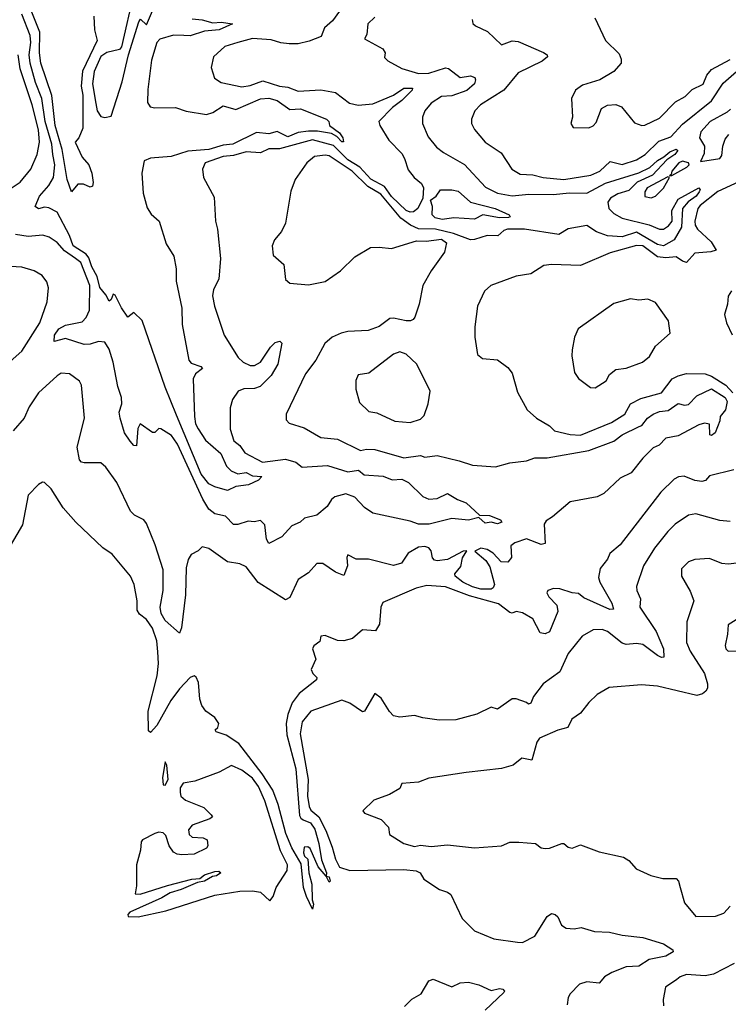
# Model space of a CAD drawing. Extents: x 1245515 to 1420776, y 606314 to 671314.
# Tile 158 of 256: x 1334965 to 1338376, y 635362 to 640105. Entities that reach past the tile are written whole.
import ezdxf

# ---------------------------------------------------------------- set-up
doc = ezdxf.new("R2010")
doc.units = 0

msp = doc.modelspace()

# ---------------------------------------------------------------- linework, layer by layer
at = {"layer": '0CON10XD'}
for points in [[(1335514.2, 640235), (1335455.6, 639974.4), (1335445, 639960.8), (1335385, 639946.8), (1335355, 639927.4), (1335322.7, 639855), (1335315.9, 639795), (1335331.4, 639701.4), (1335337.3, 639665), (1335355, 639638.8), (1335375, 639633.3), (1335405, 639640), (1335458, 639805), (1335488, 639935), (1335538.8, 640095), (1335547, 640107), (1335575, 640080), (1335641.2, 640235)], [(1336505, 640145.9), (1336471.5, 640098.5), (1336431.6, 640065), (1336415.8, 640024.2), (1336358.1, 640001.9), (1336305, 639988.3), (1336262, 639988), (1336222.3, 639992.3), (1336175, 640007.2), (1336085, 640014.7), (1336014.5, 639995.5), (1335952.5, 639975), (1335898, 639925), (1335886.7, 639875), (1335903, 639823), (1335935, 639801.9), (1336035, 639780.6), (1336075, 639787.1), (1336135, 639810.3), (1336215, 639783.6), (1336255, 639780), (1336305, 639760.6), (1336415, 639767.3), (1336485, 639753.8), (1336551.9, 639701.9), (1336595, 639693.5), (1336665, 639699.8), (1336765, 639741.4), (1336815, 639775.2), (1336856, 639775), (1336854.6, 639765), (1336805, 639715.2), (1336759, 639681), (1336694.1, 639615), (1336698.9, 639595), (1336742.1, 639525), (1336805, 639460), (1336816.8, 639436.8), (1336835, 639381.5), (1336863.8, 639345), (1336900, 639315), (1336909.2, 639295), (1336905.6, 639244.4), (1336882.1, 639195), (1336861.4, 639178.6), (1336845, 639177.5), (1336825, 639186), (1336755, 639253.8), (1336720.4, 639300.4), (1336655, 639336.3), (1336602.9, 639395), (1336545, 639430.2), (1336475, 639498.7), (1336375, 639526.5), (1336215, 639481.9), (1336165, 639482.1), (1336125, 639462.9), (1336055, 639467.9), (1335995, 639449.8), (1335945, 639445.2), (1335857.5, 639415), (1335844.4, 639385), (1335850.6, 639345), (1335900.5, 639249.5), (1335907.5, 639135), (1335917.1, 639095), (1335932.2, 638955), (1335922.9, 638855), (1335897.8, 638805), (1335893.6, 638775), (1335902.5, 638725), (1335950, 638585), (1336016.9, 638476.9), (1336041.4, 638455), (1336075, 638439.2), (1336095, 638439.1), (1336125, 638455.3), (1336171.9, 638528.1), (1336195, 638549.6), (1336216.8, 638556.8), (1336226.9, 638546.9), (1336208.1, 638445), (1336175, 638390.7), (1336122.8, 638337.2), (1336095, 638329.1), (1336043.3, 638326.7), (1336016, 638315), (1335988.8, 638275), (1335978, 638235), (1335977.7, 638132.3), (1335995.6, 638075.6), (1336025, 638053.8), (1336048.9, 638018.9), (1336133.5, 637973.5), (1336245, 637987.5), (1336295, 637973.8), (1336325, 637949), (1336447.2, 637957.2), (1336545, 637927.6), (1336595.7, 637935.7), (1336623.2, 637913.2), (1336715, 637906), (1336758.4, 637888.4), (1336805, 637891.6), (1336836.2, 637875), (1336905, 637808.5), (1336935, 637794.6), (1336975, 637798.8), (1337025, 637822.5), (1337073.2, 637793.2), (1337115, 637778), (1337178, 637718), (1337226.6, 637716.6), (1337278.8, 637695), (1337286.2, 637685), (1337265, 637676.9), (1337235, 637684.4), (1337205, 637680), (1337175, 637707.5), (1337125, 637694.3), (1337045, 637702.5), (1336936.7, 637675), (1336884.5, 637675.5), (1336845, 637689.6), (1336665, 637727.5), (1336625, 637755.4), (1336578.5, 637805), (1336535, 637820.4), (1336482.7, 637807.3), (1336466.6, 637793.4), (1336445, 637759.4), (1336395, 637717.5), (1336336.4, 637703.6), (1336315.8, 637684.2), (1336275, 637667.7), (1336226.7, 637613.2), (1336165, 637582.5), (1336152.6, 637602.6), (1336145, 637671.2), (1336125, 637692.2), (1336093.4, 637686.6), (1336065, 637690), (1336015, 637673.2), (1335995, 637672.7), (1335955, 637713.8), (1335905, 637724.3), (1335875, 637746.8), (1335846.7, 637795), (1335725, 638060.9), (1335706.7, 638086.7), (1335695, 638102.5), (1335645, 638133.8), (1335635, 638136.2), (1335615, 638116.2), (1335605, 638116), (1335545, 638158.8), (1335533.8, 638136.2), (1335527.8, 638052.2), (1335515, 638054.4), (1335496.4, 638075), (1335470, 638115), (1335447.9, 638185), (1335443.8, 638215), (1335455.9, 638254.1), (1335454.7, 638285), (1335437.9, 638337.9), (1335414.9, 638455), (1335395, 638518.2), (1335375, 638550.8), (1335345, 638555.3), (1335305, 638541.7), (1335275, 638539.8), (1335185, 638569.1), (1335131.4, 638555), (1335132.1, 638585), (1335153.9, 638615), (1335185, 638633.5), (1335265, 638649.7), (1335285, 638669.6), (1335301.4, 638705), (1335302.3, 638825), (1335258.6, 638935), (1335234.2, 638954.2), (1335181, 638991), (1335145, 639031.8), (1335106.8, 639056.8), (1335077, 639067), (1335005, 639060.7), (1334945, 639070.5)], [(1335795, 640108.6), (1335843.9, 640103.9), (1335895, 640089.5), (1335935, 640091.9), (1335990, 640085), (1335925, 640055.7), (1335855, 640050), (1335785, 640027), (1335755, 640028.5), (1335705, 640030.4), (1335639.3, 640010.7), (1335625, 639994.2), (1335600.2, 639909.8), (1335581.2, 639768.8), (1335580.9, 639705), (1335592.9, 639685), (1335615, 639679.6), (1335715, 639682.4), (1335766.2, 639663.8), (1335865, 639648.1), (1335895, 639657.4), (1335945, 639689.1), (1336005, 639671.5), (1336125, 639723.5), (1336165, 639726.2), (1336205, 639714.6), (1336265, 639671.5), (1336316.7, 639675), (1336442.5, 639625), (1336452.5, 639615), (1336456.7, 639595), (1336505, 639560), (1336520, 639535), (1336523.3, 639516.7), (1336515, 639515.8), (1336492, 639542), (1336466.4, 639556.4), (1336398.1, 639568.1), (1336355, 639568.3), (1336305, 639562), (1336255, 639541.1), (1336205, 639565.3), (1336165, 639554.3), (1336105, 639561.6), (1335990.5, 639505), (1335945, 639500.1), (1335875, 639479.2), (1335775, 639471.8), (1335693.8, 639446.2), (1335595, 639437.2), (1335564.7, 639425), (1335553.7, 639365), (1335559.5, 639269.5), (1335578.2, 639198.2), (1335598.5, 639168.5), (1335635.6, 639135), (1335670, 639025), (1335707.5, 638965), (1335718.6, 638905), (1335718.9, 638845), (1335744.8, 638715), (1335746.9, 638636.9), (1335778.4, 638465), (1335790.5, 638450.5), (1335837.5, 638435), (1335844.2, 638425), (1335811.6, 638398.4), (1335800, 638375), (1335806.4, 638193.6), (1335812, 638158), (1335823.7, 638133.7), (1335859.6, 638079.6), (1335933.3, 638015), (1335961.2, 637955), (1335982.2, 637932.2), (1336015, 637917.6), (1336055, 637924.1), (1336085, 637907.2), (1336130, 637905), (1336115, 637886.9), (1336066, 637865), (1336005, 637856), (1335965, 637837.5), (1335905, 637854.2), (1335875, 637869.4), (1335839.2, 637915), (1335719.6, 638200.4), (1335665.8, 638335), (1335555, 638656.2), (1335515, 638693.8), (1335485, 638672.5), (1335455, 638716.7), (1335425, 638777.5), (1335415, 638782.5), (1335405, 638756.7), (1335395, 638748.8), (1335379.6, 638779.6), (1335350.8, 638815), (1335337.7, 638867.7), (1335312, 638915), (1335298.2, 638958.2), (1335284.9, 638975), (1335222.3, 639015), (1335205.4, 639065.4), (1335145, 639178.2), (1335105, 639198.8), (1335085, 639202.1), (1335055, 639193.6), (1335039.2, 639205), (1335060.8, 639255), (1335105, 639305.4), (1335128, 639345), (1335134.6, 639405), (1335125, 639455.8), (1335119.2, 639505), (1335087.5, 639615), (1335071.5, 639725), (1335041.3, 639801.3), (1335015.1, 639895.1), (1335010.5, 639935), (1335019.2, 639995), (1335015, 640028.5), (1334975, 640130.7)], [(1335322.2, 640122.2), (1335325.3, 640055), (1335337.2, 640005), (1335266.6, 639856.6), (1335261.3, 639785), (1335268.6, 639741.4), (1335268.3, 639581.7), (1335250, 639535), (1335232, 639515), (1335265, 639442.5), (1335297.5, 639405), (1335312, 639365), (1335319.1, 639320.9), (1335315, 639302.5), (1335305, 639297.5), (1335272.3, 639312.3), (1335245, 639312.9), (1335215, 639276.2), (1335193.9, 639335), (1335170.1, 639480.1), (1335135.8, 639595), (1335119.3, 639739.3), (1335067.4, 639895), (1335061, 639945), (1335062, 640045), (1335014.1, 640165)], [(1336675, 640116.1), (1336641.4, 640085), (1336636.1, 640033.9), (1336625, 640012.5), (1336713.8, 639965), (1336723.8, 639945), (1336721.9, 639921.9), (1336736.7, 639906.7), (1336805, 639869.4), (1336885.3, 639844.7), (1336935, 639847.1), (1337015, 639872.7), (1337029.3, 639869.3), (1337085, 639826.9), (1337135, 639834.8), (1337156.5, 639826.5), (1337160, 639815), (1337154.3, 639795), (1337116.9, 639763.1), (1337045, 639737.5), (1336995.6, 639734.4), (1336945, 639703.3), (1336915.5, 639665), (1336904.5, 639635), (1336903.6, 639605), (1336930.8, 639540.8), (1336970.7, 639490.7), (1337004.4, 639465), (1337106.6, 639406.6), (1337207.4, 639297.4), (1337265, 639268.4), (1337335, 639255.6), (1337415.2, 639264.8), (1337535, 639262.8), (1337609.5, 639270.5), (1337695, 639268.3), (1337785, 639317.1), (1337945, 639366.2), (1337997.9, 639392.1), (1338035, 639427), (1338066.5, 639443.5), (1338095, 639467.8), (1338125, 639480.5), (1338132.9, 639475), (1338119, 639455), (1338080.9, 639429.1), (1338011.6, 639355), (1337937.8, 639322.3), (1337897.3, 639282.7), (1337844.4, 639265.6), (1337809.3, 639245), (1337796.5, 639225), (1337801.5, 639195), (1337825, 639171.8), (1337865, 639148.5), (1337995, 639116.3), (1338045, 639096.1), (1338065, 639095.8), (1338088.9, 639111.1), (1338106.2, 639133.8), (1338103.6, 639185), (1338135, 639240.4), (1338235, 639295.5), (1338240, 639285), (1338235.3, 639274.7), (1338221.1, 639255), (1338182.5, 639227.5), (1338155.8, 639195), (1338151.3, 639105), (1338115.9, 639045), (1338065, 639014.7), (1338035, 639021.3), (1337935, 639080.7), (1337865, 639058.4), (1337795, 639064), (1337742.2, 639082.2), (1337695, 639113.2), (1337605, 639097.1), (1337559.8, 639070.2), (1337395, 639094.9), (1337313.8, 639096.2), (1337295, 639088.8), (1337266.4, 639063.6), (1337215, 639065.9), (1337155, 639045.5), (1337135, 639044.5), (1337052.5, 639075), (1336966.7, 639095), (1336885, 639096.9), (1336846, 639115), (1336799.1, 639149.1), (1336703.3, 639265), (1336640.6, 639300.6), (1336565.7, 639375), (1336455, 639449.4), (1336435, 639452.5), (1336384.2, 639445), (1336347.1, 639415), (1336291.4, 639335), (1336270.9, 639279.1), (1336244.4, 639125), (1336225.6, 639085), (1336191.9, 639045), (1336180.6, 639015), (1336185, 638971.2), (1336236, 638925), (1336245, 638852.5), (1336265.9, 638835.9), (1336355, 638827.5), (1336435, 638844.2), (1336508.8, 638895), (1336577.8, 638962.2), (1336653, 639007), (1336695, 639009.2), (1336755, 639002.5), (1336875, 639038.8), (1336922.3, 639037.7), (1336995, 639048), (1337019.3, 639029.3), (1337010, 638985), (1336945.5, 638894.5), (1336905.8, 638825), (1336888, 638735), (1336867.7, 638672.3), (1336858.8, 638661.2), (1336845.7, 638654.3), (1336825.8, 638654.2), (1336765, 638666.7), (1336747.5, 638665), (1336695, 638626.9), (1336642.6, 638607.4), (1336545, 638603.5), (1336512.5, 638595), (1336469.4, 638575), (1336433.8, 638545), (1336390, 638465), (1336340.9, 638399.1), (1336247.1, 638205), (1336247.9, 638177.9), (1336262, 638162), (1336335, 638138.2)], [(1337143.8, 640105), (1337146.4, 640086.4), (1337160, 640075), (1337217.2, 640047.2), (1337284, 639984), (1337335, 640003.3), (1337365, 639999.5), (1337487.3, 639947.3), (1337504, 639935), (1337505.8, 639925), (1337480.6, 639905), (1337365, 639848.2), (1337295, 639765.5), (1337182.5, 639695), (1337155.7, 639665), (1337140, 639625), (1337139.4, 639605), (1337154.3, 639575), (1337205.7, 639515), (1337283, 639463), (1337334.6, 639384.6), (1337375, 639361.1), (1337435, 639357.9), (1337485, 639344), (1337585, 639335.3), (1337715, 639356.3), (1337757.3, 639375), (1337807.7, 639422.3), (1337865, 639407.2), (1337935, 639429.7), (1337975.3, 639455), (1338041.1, 639518.9), (1338100, 639540), (1338155, 639601.3), (1338295.5, 639714.5), (1338350.8, 639799.1), (1338416.1, 639855)], [(1337733.2, 640113.2), (1337785.8, 640005), (1337850.3, 639940.3), (1337860, 639915), (1337860, 639895), (1337824.4, 639855.6), (1337757.5, 639815), (1337675, 639788.6), (1337640.8, 639765), (1337622, 639725), (1337626.2, 639635)], [(1334885, 639267.9), (1334967.3, 639322.7), (1335018.2, 639385), (1335048.9, 639455), (1335060.6, 639515), (1335055.2, 639574.8), (1335025.2, 639695), (1334967.9, 639867.9), (1334957.7, 639935)], [(1337626.2, 639635), (1337617.5, 639605), (1337630, 639585), (1337705, 639584), (1337725, 639593.8), (1337740, 639610), (1337765, 639676.7), (1337795, 639693.3), (1337835, 639696.2), (1337862.5, 639685), (1337925, 639607.5), (1337960, 639595), (1337975, 639596.2), (1338045, 639630), (1338121.5, 639708.5), (1338169.2, 639735), (1338201.6, 639768.4), (1338255, 639793.5), (1338273.4, 639836.6), (1338296, 639865), (1338385, 639913.3)], [(1338386.5, 639673.5), (1338370.7, 639659.3), (1338288.6, 639615), (1338244.5, 639565), (1338236.9, 639535), (1338261.9, 639495), (1338260.6, 639460.6), (1338242, 639422), (1338335, 639435.4), (1338345, 639450.6), (1338350.3, 639495), (1338361.6, 639528.4), (1338378.3, 639551.7)], [(1338093.3, 639353.3), (1338105, 639354.3), (1338177.1, 639395), (1338188, 639405), (1338184, 639415), (1338155, 639423.1), (1338138, 639415), (1338104.6, 639375), (1338101.7, 639358.3), (1338093.3, 639353.3)], [(1338426.7, 639323.3), (1338325, 639277), (1338240.9, 639209.1), (1338230, 639195), (1338215.2, 639135), (1338215.9, 639115), (1338227.3, 639095), (1338293.8, 639035), (1338317.1, 638995), (1338292.8, 638987.2), (1338215, 638980.2), (1338175, 638935.7), (1338155, 638941), (1338125, 638961.7), (1338075, 638958), (1338035, 638962.5), (1337965, 639014.8), (1337935, 639017.2), (1337808, 638982), (1337665, 638920), (1337525, 638925.6), (1337488.8, 638921.2), (1337425, 638880), (1337355, 638869.2), (1337233.3, 638825), (1337202.4, 638797.6), (1337168.6, 638725), (1337156, 638625), (1337156.2, 638575), (1337168.3, 638491.7), (1337193.6, 638473.6), (1337265, 638466.2), (1337315, 638428.8), (1337335, 638402.5), (1337361.4, 638311.4), (1337407.5, 638225), (1337452.5, 638185), (1337515, 638148.6), (1337538.8, 638125), (1337615, 638106), (1337665, 638102.9), (1337813.8, 638165), (1337878.4, 638205), (1337905.9, 638255), (1337955, 638279.5), (1338055, 638308.1), (1338105.8, 638374.2), (1338135, 638390), (1338175, 638400), (1338265, 638399.3), (1338295, 638388.5), (1338364.1, 638344.1), (1338398.2, 638308.2)], [(1338005, 639245.8), (1338025, 639254), (1338065, 639292.9), (1338092.5, 639345), (1338085, 639347.1), (1337985, 639294.4), (1337973.8, 639275), (1337975, 639253.8), (1338005, 639245.8)], [(1336998.2, 639141.8), (1336965, 639150.7), (1336950.3, 639165), (1336953, 639205), (1336943, 639235), (1336969.2, 639255), (1336990, 639285), (1337045, 639285.2), (1337075, 639278.7), (1337135, 639225.5), (1337253.8, 639195), (1337321.4, 639165), (1337326, 639155), (1337318, 639152), (1337275, 639150.8), (1337195, 639165.5), (1337155, 639144.1), (1337055, 639150.3), (1336998.2, 639141.8)], [(1334905, 638445.8), (1334975, 638508.6), (1335062, 638645), (1335097.8, 638745), (1335103.9, 638813.9), (1335095, 638842.5), (1335072.7, 638872.7), (1335035, 638895.8), (1334975, 638912.5), (1334895, 638916.7)], [(1337735, 638331.2), (1337788.8, 638365), (1337804.3, 638395), (1337835, 638419.2), (1337885, 638425.7), (1337963.8, 638455), (1337996.9, 638483.1), (1338025, 638531.4), (1338096.2, 638595), (1338088.8, 638655), (1338025, 638743.3), (1337988.3, 638758.3), (1337945.8, 638754.2), (1337905, 638760.5), (1337825, 638737.5), (1337654, 638615), (1337636, 638575), (1337624.2, 638515), (1337622.9, 638485), (1337635.6, 638405), (1337655, 638377.1), (1337712.7, 638332.7), (1337735, 638331.2)], [(1338391.3, 638798.7), (1338375, 638772.5), (1338372.5, 638735), (1338357.8, 638685), (1338366.9, 638645), (1338395, 638586)], [(1336845, 638164.6), (1336895, 638180.9), (1336911.8, 638198.2), (1336931.8, 638255), (1336940.6, 638315), (1336877.3, 638445), (1336825, 638493.8), (1336795, 638504.6), (1336765, 638493.8), (1336645, 638402.2), (1336595, 638393.8), (1336582.6, 638367.4), (1336583.6, 638325), (1336601.5, 638261.5), (1336645, 638216.9), (1336685, 638210.6), (1336770.9, 638170.9), (1336845, 638164.6)], [(1336335, 638138.2), (1336415, 638092.2), (1336495, 638084.4), (1336605, 638029.2), (1336635, 638035.5), (1336675, 638033.9), (1336815, 637993.9), (1336895, 638005.5), (1336915, 637997.1), (1336975, 638005.5), (1337080.7, 637980.7), (1337145, 637958.6), (1337255, 637951.2), (1337325, 637970), (1337405, 637980.4), (1337445, 637993.8), (1337505, 637994.7), (1337705, 638029.3), (1337825, 638074.4), (1337865.7, 638105), (1337947.1, 638145), (1337960, 638150), (1337987, 638185), (1338015, 638205.1), (1338045, 638217.2), (1338087.4, 638222.6), (1338135, 638255.8), (1338165, 638248.8), (1338185, 638252), (1338225, 638292.5), (1338295, 638326.1), (1338361.1, 638285), (1338370, 638265), (1338362.4, 638225), (1338336.8, 638193.2), (1338335, 638173.3), (1338312.9, 638115), (1338295, 638102.5), (1338287.5, 638105), (1338286.2, 638156.2), (1338261.1, 638161.1), (1338235, 638153.1), (1338135, 638100.2), (1338075, 638089.2), (1338044, 638056), (1338015, 638042.5), (1337965, 637993.5), (1337908.1, 637921.9), (1337855, 637896.3), (1337777.3, 637822.7), (1337745, 637806.8), (1337615, 637782.2), (1337530.5, 637709.5), (1337499.7, 637690.3), (1337489.5, 637675), (1337495, 637582), (1337475, 637577.1), (1337405, 637603.8), (1337348.8, 637585), (1337330, 637570), (1337333.1, 637515), (1337315, 637492), (1337283, 637493), (1337245, 637535.4), (1337215, 637552.9), (1337185, 637559.1), (1337156.2, 637545), (1337209.7, 637499.7), (1337228.7, 637468.7), (1337251.1, 637385), (1337245, 637367.5), (1337235, 637361.1), (1337185, 637361.9), (1337145, 637372.6), (1337098.8, 637395), (1337061.6, 637425), (1337059.8, 637435), (1337088.3, 637471.7), (1337096.9, 637513.1), (1337116.8, 637546.8), (1337100, 637545), (1337025, 637504), (1336975, 637498.9), (1336962.2, 637502.2), (1336953, 637513), (1336945.8, 637545.8), (1336935, 637561.2), (1336915, 637567.5), (1336885, 637564.3), (1336835, 637536), (1336803.3, 637486.7), (1336765, 637475.6), (1336644.2, 637505.8), (1336585, 637506.2), (1336545, 637527.5), (1336540, 637515), (1336543.8, 637475), (1336525, 637427.5), (1336485, 637444.4), (1336425, 637485.5), (1336395, 637485.7), (1336355, 637440), (1336305, 637408), (1336265, 637321.2), (1336245, 637310), (1336113.3, 637393.3), (1336055, 637469.4), (1336025, 637483.1), (1335965, 637494), (1335875, 637558), (1335843.6, 637566.4), (1335823.6, 637546.4), (1335790.5, 637529.5), (1335775.9, 637504.1), (1335767.1, 637465), (1335763.1, 637335), (1335743.6, 637176.4), (1335735, 637150), (1335665, 637210.4), (1335646.5, 637245), (1335641.2, 637275), (1335656.4, 637355), (1335655.7, 637455), (1335617.9, 637575), (1335575, 637678), (1335562.5, 637695), (1335518.3, 637718.3), (1335497.9, 637737.9), (1335431.9, 637875), (1335380, 637950), (1335355, 637970), (1335275, 637970), (1335263, 637973), (1335252.5, 637985), (1335241.9, 638045), (1335276.9, 638185), (1335261.9, 638345), (1335253.4, 638363.4), (1335205, 638399.2), (1335165, 638401.4), (1335145, 638390), (1335055, 638308), (1335009.8, 638240.2), (1334985.7, 638185), (1334933.3, 638125)], [(1338402.6, 637937.4), (1338285, 637907.5), (1338266.2, 637885), (1338248.8, 637881.2), (1338215, 637885.3), (1338164.1, 637905.9), (1338136.4, 637903.6), (1338115, 637890.9), (1338051.7, 637828.3), (1337855, 637576), (1337805.7, 637534.3), (1337795, 637506.2), (1337758.7, 637461.3), (1337751.2, 637418.8), (1337757.1, 637395), (1337815.4, 637295), (1337823.3, 637265), (1337805.8, 637264.2), (1337680.3, 637320.3), (1337655, 637341.4), (1337625, 637343.8), (1337565.8, 637364.2), (1337535, 637365.8), (1337507.5, 637355), (1337502.5, 637345), (1337512.5, 637325), (1337550.9, 637285), (1337555.9, 637255), (1337515, 637155.7), (1337495, 637146.2), (1337470.9, 637150.9), (1337435, 637218.2), (1337385, 637248.2), (1337355.7, 637254.3), (1337335, 637245.8), (1337325, 637248.9), (1337270.5, 637290.5), (1337129.7, 637329.7), (1337015, 637372.5), (1336925, 637380.3), (1336872.9, 637367.1), (1336713, 637297), (1336702.9, 637275), (1336696.7, 637193.3), (1336678.3, 637161.7), (1336615, 637166), (1336566.7, 637125), (1336525, 637112.5), (1336494.6, 637114.6), (1336435, 637138), (1336414.3, 637135.7), (1336410.5, 637109.5), (1336381.7, 637088.3), (1336373.8, 637075), (1336391.2, 637025), (1336368, 636975), (1336375.7, 636955.7), (1336395, 636936.7), (1336394.3, 636925), (1336310.2, 636859.8), (1336277.4, 636815), (1336255, 636758.6), (1336247.6, 636715), (1336251, 636661), (1336295, 636496), (1336312.4, 636272.4), (1336318.5, 636258.5), (1336330.3, 636250.3), (1336365, 636236.6), (1336385, 636205.6), (1336405, 636137.5), (1336417.9, 636057.9), (1336442.5, 635995), (1336440, 635980), (1336455, 635976.7), (1336460, 635955), (1336455, 635950), (1336440, 635980), (1336402.5, 636025), (1336363, 636113), (1336351.7, 636121.7), (1336335, 636120), (1336331.7, 636091.7), (1336336.4, 636076.4), (1336351.7, 636061.7), (1336357.5, 635995), (1336371.7, 635941.7), (1336373.3, 635865), (1336380, 635845), (1336375, 635820), (1336345, 635882.5), (1336331.9, 635925), (1336319.4, 636039.4), (1336275, 636116), (1336246.4, 636185), (1336209.5, 636325), (1336183.3, 636393.3), (1336132.2, 636472.2), (1336019.3, 636619.3), (1335959.1, 636659.1), (1335910, 636675), (1335906.7, 636685), (1335918, 636695), (1335924, 636715), (1335904.2, 636744.2), (1335861.2, 636775), (1335841.1, 636801.1), (1335832.4, 636832.4), (1335825, 636912.5), (1335815, 636938.8), (1335805, 636944), (1335785, 636935.7), (1335735, 636882.5), (1335693.3, 636825), (1335625, 636704.6), (1335595, 636671.4), (1335585, 636678.8), (1335582.7, 636775), (1335626, 636945), (1335633.4, 637003.4), (1335630.7, 637060.7), (1335625, 637113.3), (1335605, 637173.3), (1335575.6, 637215), (1335541.3, 637241.3), (1335531, 637261), (1335530, 637305), (1335516.5, 637385), (1335498.6, 637425), (1335410.6, 637530.6), (1335365, 637560.8), (1335235, 637683.8), (1335175, 637754), (1335117.1, 637845), (1335085, 637876), (1335075, 637877.5), (1335055, 637866.2), (1335005, 637813.8), (1334978.3, 637671.7), (1334908.3, 637551.7)], [(1338385, 637688.5), (1338335, 637692.5), (1338220, 637725), (1338185, 637718.2), (1338120.6, 637675), (1338085, 637640.4), (1338021.3, 637558.7), (1337967.4, 637475), (1337933.5, 637375), (1337935.4, 637355), (1337954.2, 637315), (1337950, 637275), (1338028.7, 637158.7), (1338063.6, 637075), (1338066.2, 637033.8), (1338055, 637032.1), (1338035, 637042.2), (1337964.2, 637095), (1337935, 637100), (1337885, 637095.8), (1337865, 637102), (1337795, 637157.7), (1337768.3, 637168.3), (1337725, 637165.6), (1337672.5, 637135), (1337605, 637052.5), (1337565.7, 636964.3), (1337485, 636906.2), (1337438.1, 636845), (1337425, 636812.5), (1337415, 636807.5), (1337405, 636816.7), (1337355, 636833.3), (1337335, 636833.8), (1337265, 636783.3), (1337235, 636793.3), (1337165, 636760), (1337065, 636732.9), (1336985, 636730.8), (1336905, 636742), (1336865, 636753.8), (1336795, 636746.2), (1336765, 636752), (1336745, 636772.5), (1336705, 636836.7), (1336675, 636860), (1336625, 636774.3), (1336615, 636771.9), (1336555, 636813.5), (1336515, 636827.5), (1336366.7, 636775), (1336325, 636722.5), (1336315.3, 636664.8), (1336353.5, 636445), (1336350.6, 636365), (1336357.9, 636315), (1336367.1, 636297.1), (1336405.5, 636265.5), (1336439.4, 636199.4), (1336470, 636120), (1336485, 636060.9), (1336505, 636022.3), (1336555, 636007.7), (1336815, 636012), (1336873.3, 636005), (1336892.5, 635995), (1336910, 635965), (1336986.7, 635915), (1337025, 635902.5), (1337040.9, 635890.9), (1337095.5, 635775.5), (1337155, 635717.1), (1337247.4, 635677.4), (1337361.3, 635661.3), (1337385, 635660.6), (1337445, 635690.8), (1337505, 635786), (1337525, 635800), (1337542.5, 635795), (1337555, 635783.3), (1337573.3, 635743.3), (1337595, 635729.2), (1337633.9, 635726.1), (1337668.3, 635731.7), (1337732.7, 635712.7), (1337805, 635709.5), (1337865, 635695.4), (1337965, 635683.5), (1338064.3, 635654.3), (1338109.2, 635625), (1338111.2, 635615), (1338075.8, 635595), (1337995, 635577.6), (1337945, 635546.4), (1337885, 635542.3), (1337815, 635516.4), (1337780, 635495), (1337755, 635464), (1337695, 635470.8), (1337660.5, 635459.5), (1337615, 635413.3), (1337605.8, 635395), (1337600.6, 635359.4)], [(1338445, 637489.6), (1338375, 637482.1), (1338345, 637485.6), (1338285, 637510), (1338215, 637504.4), (1338185, 637494.3), (1338150.3, 637459.7), (1338151.4, 637425), (1338193, 637353), (1338210, 637305), (1338176.4, 637205), (1338175.6, 637105), (1338192.6, 637062.6), (1338261.6, 636955), (1338275.6, 636905.6), (1338275.7, 636885), (1338268.6, 636871.4), (1338252.6, 636857.4), (1338225, 636849.2), (1338035, 636895.4), (1337958.7, 636901.3), (1337802.3, 636887.7), (1337745.5, 636854.5), (1337705, 636816), (1337665, 636764), (1337623.3, 636735), (1337603.3, 636695), (1337555, 636682.4), (1337466.7, 636645), (1337454.9, 636625), (1337431.1, 636538.9), (1337381.7, 636548.3), (1337341.2, 636515), (1337285, 636498.2), (1337115, 636479.3), (1336935, 636451.1), (1336885, 636433.1), (1336805, 636426.2), (1336795, 636402.5), (1336745, 636373.3), (1336670, 636345), (1336617.5, 636295), (1336625, 636283.8), (1336705, 636252.5), (1336740, 636215), (1336745, 636180), (1336815, 636136.7), (1336865, 636123.3), (1336895, 636128.8), (1336945, 636123.3), (1337025, 636130), (1337155, 636116.8), (1337285, 636126.2), (1337325, 636143.5), (1337367.3, 636142.7), (1337447.6, 636137.6), (1337475, 636116.2), (1337495, 636112.5), (1337515, 636114.2), (1337575, 636136.7), (1337585, 636136.7), (1337605, 636118.8), (1337625, 636114.3), (1337665, 636130), (1337755, 636096.2), (1337871.1, 636071.1), (1337898, 636055), (1337932.5, 636015), (1338002.7, 635982.7), (1338061.7, 635968.3), (1338125, 635969.2), (1338136.7, 635955), (1338144.3, 635925.7), (1338165, 635851.2), (1338220, 635785), (1338315, 635786.5), (1338355, 635801.1), (1338385, 635834.4)], [(1338452.3, 637237.7), (1338375, 637190), (1338372.7, 637145), (1338360.9, 637090.9), (1338364.5, 637074.5), (1338375, 637063.5), (1338475, 637064.4)], [(1335665, 636417.5), (1335680, 636445), (1335672.5, 636515), (1335665, 636530), (1335651.9, 636455), (1335655, 636420), (1335665, 636417.5)], [(1335535, 635784.1), (1335667.8, 635812.2), (1335905, 635887.5), (1336025, 635907.2), (1336085, 635909.5), (1336125, 635902.5), (1336169.3, 635860.7), (1336185, 635882.5), (1336200, 635925), (1336252.6, 636007.4), (1336253.4, 636035), (1336221, 636101), (1336145, 636343.1), (1336115, 636411.4), (1336085, 636451.3), (1336035, 636490.2), (1335985, 636512.9), (1335925, 636480), (1335807.5, 636437.5), (1335751.7, 636428.3), (1335736.7, 636405), (1335737, 636383), (1335741.2, 636365), (1335763.3, 636345), (1335850.7, 636310.7), (1335887.5, 636275), (1335892.5, 636265), (1335880, 636255), (1335795, 636224.7), (1335777.4, 636202.6), (1335780.6, 636180.6), (1335795, 636167.7), (1335847.5, 636165), (1335867.5, 636155), (1335871.2, 636125), (1335863.8, 636115), (1335805, 636085.9), (1335745, 636082.2), (1335723.1, 636085), (1335705, 636095.4), (1335685, 636125.5), (1335668.2, 636175), (1335655, 636187.8), (1335635, 636191.2), (1335615, 636185.3), (1335556.7, 636155), (1335550, 636145), (1335545.8, 636105), (1335526.7, 636035), (1335527.4, 635932.6), (1335521.2, 635895), (1335545, 635893.1), (1335676, 635935), (1335793.8, 635965), (1335831.9, 635968.1), (1335855, 635985.3), (1335905, 636002.5), (1335923.3, 636003.3), (1335932.5, 635995), (1335911.7, 635981.7), (1335892.5, 635977.5), (1335855, 635956.2), (1335820.6, 635949.4), (1335742.5, 635915), (1335689.9, 635900.1), (1335648.9, 635875), (1335495, 635806), (1335485.7, 635795), (1335486.7, 635785), (1335535, 635784.1)], [(1338405, 635559.6), (1338305, 635507.6), (1338265, 635500), (1338175, 635506.5), (1338145, 635495.6), (1338128.3, 635481.7), (1338074.6, 635445.4), (1338062.5, 635385), (1338064.6, 635355)], [(1336817.4, 635352.6), (1336852.6, 635387.4), (1336897, 635413), (1336933.8, 635475), (1336955, 635484), (1337045, 635446.7), (1337085, 635466.7), (1337125, 635468.8), (1337175, 635456.2), (1337235, 635428.8), (1337275, 635439.4), (1337291.2, 635435), (1337298.8, 635425), (1337295, 635420), (1337205, 635334.3)]]:
    msp.add_lwpolyline(points, dxfattribs=at)

doc.saveas('drawing.dxf')
